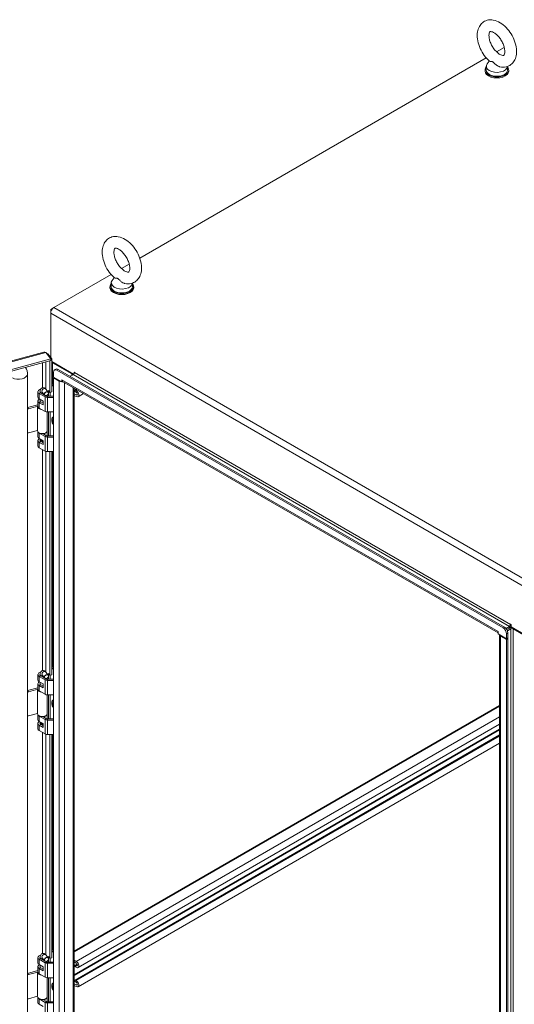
# Model space of a CAD drawing. Header units: inches. Extents: x 16 to 427, y 4 to 276.
# Tile 110 of 111: x 390 to 408, y 217 to 252. Entities that reach past the tile are written whole.
import ezdxf

# ---------------------------------------------------------------- set-up
doc = ezdxf.new("R2010")
doc.units = ezdxf.units.IN
doc.header["$LTSCALE"] = 26
doc.header["$MEASUREMENT"] = 0
doc.layers.add('Visible (ANSI)', color=7, linetype='Continuous', lineweight=5)
doc.layers.add('Visible Narrow (ANSI)', color=7, linetype='Continuous', lineweight=5)

msp = doc.modelspace()

# ---------------------------------------------------------------- linework, layer by layer
at = {"layer": 'Visible (ANSI)'}
for p, q in [((407.5746, 251.2292), (407.8513, 251.3889)), ((394.6818, 243.7855), (407.1974, 251.0114)), ((407.2009, 250.7109), (407.2009, 250.5713)), ((407.3078, 250.898), (407.2332, 250.7998)), ((407.9673, 250.7035), (407.9673, 250.5713)), ((407.1565, 250.5713), (407.1565, 250.5363)), ((408.0117, 250.5713), (408.0117, 250.5363)), ((394.0279, 243.408), (394.3046, 243.5677)), ((391.5846, 241.9973), (393.6507, 243.1902)), ((393.6543, 242.8897), (393.6543, 242.7501)), ((393.7612, 243.0768), (393.6866, 242.9786)), ((394.4206, 242.8823), (394.4206, 242.7501)), ((393.6098, 242.7501), (393.6098, 242.7152)), ((394.4651, 242.7501), (394.4651, 242.7152)), ((391.5846, 241.9973), (391.4672, 241.9296)), ((391.4672, 241.9296), (391.4672, 241.794)), ((391.5016, 241.9097), (391.4672, 241.9296)), ((391.4672, 240.2), (391.4672, 241.794)), ((369.4414, 234.5265), (391.2158, 240.3887)), ((391.2956, 240.3738), (391.4784, 240.1474)), ((391.3337, 240.3267), (391.3593, 240.3336)), ((391.506, 240.1519), (391.3593, 240.3336)), ((391.4784, 240.1474), (369.6308, 234.2655)), ((391.4784, 240.0904), (369.6308, 234.2085)), ((391.4427, 238.9353), (391.4427, 240.0808)), ((391.4784, 240.1445), (391.506, 240.1519)), ((391.4784, 240.0904), (391.4784, 240.1474)), ((391.506, 240.1519), (391.506, 238.9523)), ((391.506, 240.0502), (392.2969, 239.5936)), ((391.5352, 240.0048), (392.2303, 239.6035)), ((390.6267, 195.2997), (390.6267, 239.5989)), ((391.5688, 239.4899), (391.5688, 239.6709)), ((391.6536, 239.7777), (391.6042, 239.7492)), ((391.6897, 239.7407), (407.8067, 230.4356)), ((391.7391, 239.7692), (407.856, 230.4641)), ((392.3099, 239.6104), (392.3099, 239.6669)), ((391.5388, 239.2346), (391.5688, 239.2173)), ((391.5688, 239.4899), (391.8711, 239.3154)), ((391.5688, 239.4614), (391.5935, 239.4757)), ((391.7765, 239.3415), (391.5688, 239.4614)), ((391.5688, 239.4614), (391.5688, 195.1181)), ((391.8711, 239.3154), (391.8711, 239.3964)), ((391.8711, 239.3964), (391.8712, 239.3963)), ((391.8711, 239.3154), (391.9019, 239.3332)), ((391.8712, 239.3963), (391.8712, 239.3962)), ((407.6253, 230.2552), (391.8989, 239.3349)), ((392.1736, 239.5184), (392.2796, 239.5796)), ((391.0074, 238.9636), (391.0074, 238.7715)), ((391.0553, 238.8968), (391.2696, 238.7731)), ((391.0854, 238.9434), (391.0854, 238.9636)), ((391.1057, 238.9259), (391.2376, 238.8497)), ((391.1587, 238.9475), (391.2461, 238.8392)), ((391.1949, 238.8743), (391.1949, 238.9026)), ((391.2054, 238.8896), (391.2134, 238.8724)), ((391.2134, 238.8637), (391.2134, 238.8724)), ((391.2917, 239.0549), (391.3792, 238.9466)), ((391.3885, 238.9277), (391.3885, 239.0024)), ((391.3885, 239.0024), (391.4427, 238.9353)), ((391.3885, 238.7949), (391.3885, 238.899)), ((391.506, 238.9523), (391.4427, 238.9353)), ((391.4518, 238.9377), (391.4518, 238.7949)), ((391.506, 239.1954), (391.5688, 239.1592)), ((392.3189, 239.0924), (392.3189, 195.2341)), ((392.3189, 238.8876), (392.391, 238.8459)), ((392.3964, 239.0476), (392.3465, 239.0188)), ((392.3647, 239.017), (392.391, 239.0018)), ((392.391, 238.9426), (392.3647, 238.9578)), ((392.6583, 238.8965), (392.4569, 238.7802)), ((391.0074, 238.6319), (391.0074, 238.4398)), ((391.0553, 238.7048), (391.195, 238.6241)), ((391.195, 238.4845), (391.0553, 238.5651)), ((391.0854, 238.6117), (391.0854, 238.6874)), ((391.1057, 238.5942), (391.195, 238.5426)), ((391.195, 238.5802), (391.1949, 238.5804)), ((391.1949, 238.5426), (391.1949, 238.5804)), ((391.195, 238.6241), (391.195, 238.4845)), ((391.289, 238.82), (391.3199, 238.8022)), ((391.3345, 238.8318), (391.3345, 238.7967)), ((391.3502, 238.7949), (391.5688, 238.7949)), ((391.3502, 238.7539), (391.5688, 238.7539)), ((392.391, 238.7867), (392.3189, 238.8284)), ((390.6291, 238.3876), (391.0074, 238.4895)), ((390.6638, 238.3447), (391.0075, 238.4372)), ((390.9965, 238.4224), (390.9965, 237.5495)), ((391.0089, 238.4272), (390.9967, 238.4275)), ((391.0553, 238.3731), (391.2696, 238.2494)), ((391.3454, 238.2302), (391.3454, 237.5495)), ((391.3502, 238.2301), (391.5688, 238.2301)), ((391.3885, 237.3634), (391.3885, 238.2301)), ((391.4518, 238.2301), (391.4518, 237.3634)), ((390.6267, 237.4845), (390.6305, 237.4798)), ((390.9965, 237.5614), (390.6638, 237.4718)), ((391.0074, 237.5144), (391.0074, 237.34)), ((391.2696, 237.3416), (391.0553, 237.4653)), ((391.2134, 237.4409), (391.2086, 237.4511)), ((391.3345, 237.5144), (391.3345, 237.3651)), ((391.0074, 237.2003), (391.0074, 237.0083)), ((391.0553, 237.2732), (391.195, 237.1926)), ((391.195, 237.0529), (391.0553, 237.1336)), ((391.1039, 237.1637), (391.1039, 237.1874)), ((391.1057, 237.1626), (391.195, 237.111)), ((391.1279, 237.2173), (391.1236, 237.2148)), ((391.1279, 237.207), (391.1279, 237.2314)), ((391.1841, 237.449), (391.3199, 237.3706)), ((391.1949, 237.4428), (391.1949, 237.4497)), ((391.195, 237.1486), (391.1949, 237.1488)), ((391.1949, 237.1111), (391.1949, 237.1488)), ((391.195, 237.1926), (391.195, 237.0529)), ((391.2134, 237.4321), (391.2134, 237.4409)), ((391.3502, 237.3634), (391.5688, 237.3634)), ((391.5688, 237.3223), (391.3502, 237.3223)), ((391.2696, 236.8178), (391.0553, 236.9415)), ((391.5688, 236.7986), (391.3502, 236.7986)), ((391.4427, 228.7224), (391.4427, 236.7986)), ((391.506, 236.7986), (391.506, 228.7394)), ((407.9132, 230.4145), (408.0337, 230.484)), ((407.9415, 230.3738), (408.0337, 230.4271)), ((408.0337, 230.4271), (407.9415, 230.3738)), ((407.9626, 230.329), (408.083, 230.3986)), ((408.0942, 230.5539), (408.0942, 230.473)), ((408.0942, 230.473), (408.8461, 230.0389)), ((408.1737, 230.3986), (408.7781, 230.0496)), ((407.6252, 230.3007), (407.6252, 230.3006)), ((407.6252, 230.3007), (407.6253, 230.3006)), ((407.6253, 230.3006), (407.6253, 230.2197)), ((407.6253, 230.2197), (407.9276, 230.0451)), ((407.6807, 185.8479), (407.6807, 230.1877)), ((407.7199, 230.1365), (407.9276, 230.0166)), ((407.9276, 230.2261), (407.9276, 230.0451)), ((407.9276, 230.0451), (407.977, 230.0736)), ((407.977, 230.0451), (407.9276, 230.0166)), ((407.9276, 230.0166), (407.9276, 185.6734)), ((407.977, 230.0451), (407.9523, 230.0594)), ((407.977, 230.0736), (407.977, 230.2546)), ((407.977, 230.0451), (407.977, 185.7019)), ((391.506, 228.9825), (391.5688, 228.9463)), ((391.5388, 229.0217), (391.5688, 229.0044)), ((391.0074, 228.7507), (391.0074, 228.5586)), ((391.0553, 228.6839), (391.2696, 228.5602)), ((391.0854, 228.7305), (391.0854, 228.7507)), ((391.1057, 228.713), (391.2376, 228.6368)), ((391.1587, 228.7345), (391.2461, 228.6262)), ((391.1949, 228.6614), (391.1949, 228.6896)), ((391.2054, 228.6767), (391.2134, 228.6595)), ((391.2134, 228.6508), (391.2134, 228.6595)), ((391.289, 228.6071), (391.3199, 228.5893)), ((391.2917, 228.842), (391.3792, 228.7337)), ((391.3345, 228.6189), (391.3345, 228.5837)), ((391.3502, 228.582), (391.5688, 228.582)), ((391.3885, 228.7147), (391.3885, 228.7895)), ((391.3885, 228.7895), (391.4427, 228.7224)), ((391.3885, 228.582), (391.3885, 228.6861)), ((391.506, 228.7394), (391.4427, 228.7224)), ((391.4518, 228.7248), (391.4518, 228.582)), ((390.6291, 228.1747), (391.0074, 228.2766)), ((390.6638, 228.1318), (391.0075, 228.2243)), ((390.9965, 228.2095), (390.9965, 227.3366)), ((391.0089, 228.2142), (390.9967, 228.2146)), ((391.0074, 228.419), (391.0074, 228.2269)), ((391.0553, 228.4919), (391.195, 228.4112)), ((391.195, 228.2716), (391.0553, 228.3522)), ((391.0854, 228.3988), (391.0854, 228.4745)), ((391.1057, 228.3813), (391.195, 228.3297)), ((391.195, 228.3673), (391.1949, 228.3675)), ((391.1949, 228.3297), (391.1949, 228.3675)), ((391.195, 228.4112), (391.195, 228.2716)), ((391.3502, 228.5409), (391.5688, 228.5409)), ((391.0553, 228.1602), (391.2696, 228.0365)), ((391.3454, 228.0173), (391.3454, 227.3366)), ((391.3502, 228.0172), (391.5688, 228.0172)), ((391.3885, 227.1505), (391.3885, 228.0172)), ((391.4518, 228.0172), (391.4518, 227.1505)), ((407.6807, 227.6335), (392.3189, 218.7643)), ((390.6267, 227.2716), (390.6305, 227.2669)), ((390.9965, 227.3484), (390.6638, 227.2589)), ((391.0074, 227.3014), (391.0074, 227.1271)), ((391.2696, 227.1286), (391.0553, 227.2524)), ((391.1841, 227.2361), (391.3199, 227.1577)), ((391.1949, 227.2299), (391.1949, 227.2368)), ((391.2134, 227.2279), (391.2086, 227.2382)), ((391.2134, 227.2192), (391.2134, 227.2279)), ((391.3345, 227.3014), (391.3345, 227.1522)), ((391.3502, 227.1505), (391.5688, 227.1505)), ((391.0074, 226.9874), (391.0074, 226.7954)), ((391.0553, 227.0603), (391.195, 226.9797)), ((391.195, 226.84), (391.0553, 226.9206)), ((391.1039, 226.9507), (391.1039, 226.9745)), ((391.1057, 226.9497), (391.195, 226.8981)), ((391.1279, 227.0044), (391.1236, 227.0019)), ((391.1279, 226.994), (391.1279, 227.0184)), ((391.195, 226.9357), (391.1949, 226.9359)), ((391.1949, 226.8982), (391.1949, 226.9359)), ((391.195, 226.9797), (391.195, 226.84)), ((391.5688, 227.1094), (391.3502, 227.1094)), ((407.6807, 226.9637), (392.4569, 218.1742)), ((391.2696, 226.6049), (391.0553, 226.7286)), ((391.5688, 226.5856), (391.3502, 226.5856)), ((391.4427, 218.5094), (391.4427, 226.5856)), ((391.506, 226.5856), (391.506, 218.5265)), ((407.6807, 226.5733), (392.3465, 217.7201)), ((407.6807, 226.2709), (392.4569, 217.4814)), ((391.2917, 218.6291), (391.3792, 218.5208)), ((391.506, 218.7696), (391.5688, 218.7333)), ((391.5388, 218.8088), (391.5688, 218.7914)), ((391.0074, 218.5377), (391.0074, 218.3457)), ((391.0553, 218.471), (391.2696, 218.3473)), ((391.0553, 218.2789), (391.195, 218.1983)), ((391.0854, 218.5176), (391.0854, 218.5377)), ((391.0854, 218.1859), (391.0854, 218.2616)), ((391.1057, 218.5), (391.2376, 218.4238)), ((391.1587, 218.5216), (391.2461, 218.4133)), ((391.1949, 218.4485), (391.1949, 218.4767)), ((391.2054, 218.4638), (391.2134, 218.4466)), ((391.2134, 218.4378), (391.2134, 218.4466)), ((391.289, 218.3942), (391.3199, 218.3763)), ((391.3345, 218.4059), (391.3345, 218.3708)), ((391.3502, 218.3691), (391.5688, 218.3691)), ((391.3502, 218.328), (391.5688, 218.328)), ((391.3885, 218.5018), (391.3885, 218.5766)), ((391.3885, 218.5766), (391.4427, 218.5094)), ((391.3885, 218.3691), (391.3885, 218.4731)), ((391.506, 218.5265), (391.4427, 218.5094)), ((391.4518, 218.5119), (391.4518, 218.3691)), ((392.3189, 218.4374), (392.391, 218.3958)), ((392.391, 218.3366), (392.3189, 218.3782)), ((392.4231, 218.3007), (392.3469, 218.2567)), ((392.365, 218.2549), (392.391, 218.2399)), ((390.6291, 217.9618), (391.0074, 218.0637)), ((390.6638, 217.9188), (391.0075, 218.0114)), ((390.9965, 217.9965), (390.9965, 217.1236)), ((391.0089, 218.0013), (390.9967, 218.0017)), ((391.0074, 218.206), (391.0074, 218.014)), ((391.195, 218.0586), (391.0553, 218.1393)), ((391.0553, 217.9472), (391.2696, 217.8235)), ((391.1057, 218.1683), (391.195, 218.1167)), ((391.195, 218.1543), (391.1949, 218.1545)), ((391.1949, 218.1168), (391.1949, 218.1545)), ((391.195, 218.1983), (391.195, 218.0586)), ((392.391, 218.1807), (392.365, 218.1957)), ((391.3454, 217.8043), (391.3454, 217.1236)), ((391.3502, 217.8043), (391.5688, 217.8043)), ((391.3885, 216.9375), (391.3885, 217.8043)), ((391.4518, 217.8043), (391.4518, 216.9375)), ((392.3189, 217.5888), (392.391, 217.5472)), ((392.3647, 217.7183), (392.391, 217.703)), ((392.391, 217.6438), (392.3647, 217.659)), ((392.391, 217.488), (392.3189, 217.5296)), ((390.6267, 217.0587), (390.6305, 217.054)), ((390.9965, 217.1355), (390.6638, 217.0459)), ((391.0074, 217.0885), (391.0074, 216.9142)), ((391.2696, 216.9157), (391.0553, 217.0394)), ((391.0553, 216.8474), (391.195, 216.7667)), ((391.1841, 217.0232), (391.3199, 216.9448)), ((391.1949, 217.0169), (391.1949, 217.0239)), ((391.2134, 217.015), (391.2086, 217.0253)), ((391.2134, 217.0063), (391.2134, 217.015)), ((391.3345, 217.0885), (391.3345, 216.9393)), ((391.3502, 216.9375), (391.5688, 216.9375)), ((391.5688, 216.8965), (391.3502, 216.8965))]:
    msp.add_line(p, q, dxfattribs=at)
for centre, major_axis, ratio, start_param, end_param in [((407.5841, 250.5713), (-0.4276, 0), 0.5773503, 5.8230671, 9.8848962), ((407.5841, 250.7109), (0.3832, 0), 0.5773503, 2.728149, 6.249374), ((407.5841, 250.5363), (-0.4276, 0), 0.5773503, 0, 3.1415927), ((407.5841, 250.5713), (0.3832, 0), 0.5773503, 3.1415927, 6.2831853), ((394.0374, 242.7501), (-0.4276, 0), 0.5773503, 5.8230671, 9.8848962), ((394.0374, 242.8897), (0.3832, 0), 0.5773503, 2.728149, 6.249374), ((394.0374, 242.7152), (-0.4276, 0), 0.5773503, 0, 3.1415927), ((394.0374, 242.7501), (0.3832, 0), 0.5773503, 3.1415927, 6.2831853), ((391.5846, 241.8618), (0.083, 0.1438), 0.5773503, 0.7853982, 2.3561945), ((391.6526, 240.0726), (0.166, 0), 0.5773503, 3.6297685, 3.9269908), ((390.045, 239.4511), (0.499, 0.403), 0.7399972, 5.8145965, 6.2494819), ((391.6897, 239.6011), (-0.0855, 0.1481), 0.5773503, 5.4977871, 7.0685835), ((391.7391, 239.6296), (-0.0855, 0.1481), 0.5773503, 5.4977871, 6.2831853), ((392.1849, 239.5773), (0.0641, 0), 0.5773503, 5.4977871, 7.0685835), ((392.2796, 239.632), (0.0321, 0.0556), 0.5773503, 3.9269908, 5.4977871), ((392.3174, 239.6626), (-0.00535, 0.00926), 0.5773503, 3.9269908, 7.0685835), ((391.5388, 239.1648), (-0.0428, 0.0741), 0.5773503, 5.4977871, 6.0710142), ((391.8712, 239.3962), (-0.1339, 0), 0.5773503, 0.7853982, 1.5239213), ((391.9659, 239.4509), (-0.067, -0.116), 0.5773503, 5.4977871, 6.2831853), ((391.8712, 239.3962), (-0.1339, 0), 0.5773503, 1.6161549, 1.9291159), ((391.171, 238.9636), (-0.1635, 0), 0.5773503, 5.1339138, 7.0685835), ((391.171, 238.9636), (-0.0924, 0), 0.5773503, 5.8723254, 7.0685835), ((391.171, 238.9636), (0.1635, 0), 0.5773503, 4.9747922, 5.0078342), ((392.3647, 238.9874), (-0.0181, 0.0314), 0.5773503, 5.4977871, 8.6393798), ((392.391, 238.8942), (0.0659, -0.1141), 0.5773503, 5.4977871, 8.6393798), ((392.391, 238.8942), (0.0296, -0.0513), 0.5773503, 5.4977871, 8.6393798), ((391.171, 238.6319), (-0.1635, 0), 0.5773503, 5.4517458, 7.0685835), ((391.171, 238.7715), (-0.1635, 0), 0.5773503, 0, 0.7853982), ((391.171, 238.6319), (-0.0924, 0), 0.5773503, 5.8958687, 7.0685835), ((391.171, 238.6319), (0.0924, 0), 0.5773503, 4.9747922, 4.9758159), ((391.3502, 238.8196), (0.1139, 0), 0.5773503, 3.9269908, 4.712389), ((391.3502, 238.8196), (0.0428, 0), 0.5773503, 3.9269908, 4.712389), ((390.6291, 238.3527), (-0.0333, -0.0269), 0.7399972, 4.1736827, 4.2344526), ((390.6638, 238.3098), (0.0333, 0.0269), 0.7399972, 1.03209, 2.3052872), ((391.171, 238.4224), (-0.1745, 0), 0.5773503, 6.232336, 7.687158), ((391.171, 238.4398), (-0.1635, 0), 0.5773503, 0, 0.7853982), ((391.3502, 238.2959), (0.1139, 0), 0.5773503, 3.9269908, 4.712389), ((390.6638, 237.5067), (-0.0333, -0.0269), 0.7399972, 6.0420781, 7.3152753), ((391.171, 237.5495), (-0.1745, 0), 0.5773503, 0, 2.0071286), ((391.171, 237.532), (-0.1635, 0), 0.5773503, 0.2855661, 0.7853982), ((391.171, 237.532), (0.1635, 0), 0.5773503, 4.9747922, 5.9976192), ((391.171, 237.5495), (0.1745, 0), 0.5773503, 5.1487213, 6.2831853), ((391.171, 237.2003), (-0.1635, 0), 0.5773503, 5.4517458, 7.0685835), ((391.171, 237.34), (-0.1635, 0), 0.5773503, 0, 0.7853982), ((391.171, 237.2003), (-0.0924, 0), 0.5773503, 5.4162152, 7.0685835), ((391.171, 237.148), (-0.0855, 0), 0.5773503, 5.6144844, 5.8147445), ((391.171, 237.1874), (-0.0671, 0), 0.5773503, 5.4977871, 8.2208582), ((391.171, 237.207), (-0.0431, 0), 0.5773503, 0, 2.1627464), ((391.171, 237.148), (0.0671, 0), 0.5773503, 5.0633296, 5.0778071), ((391.171, 237.2003), (0.0924, 0), 0.5773503, 4.9747922, 4.9758159), ((391.3502, 237.3881), (-0.1139, 0), 0.5773503, 0.7853982, 1.5707963), ((391.3502, 237.3881), (0.0428, 0), 0.5773503, 3.9269908, 4.712389), ((391.171, 237.0083), (-0.1635, 0), 0.5773503, 0, 0.7853982), ((391.3502, 236.8643), (-0.1139, 0), 0.5773503, 0.7853982, 1.5707963), ((407.8067, 230.296), (0.0855, -0.1481), 0.5773503, 0.7853982, 2.3561945), ((407.856, 230.3245), (-0.0855, 0.1481), 0.5773503, 3.9269908, 5.4977871), ((408.0337, 230.5364), (0.0321, 0.0556), 0.5773503, 3.9269908, 5.4977871), ((408.0337, 230.5364), (0.067, 0.116), 0.5773503, 3.9269908, 4.6196289), ((408.1284, 230.3724), (-0.1339, 0), 0.5773503, 4.6655139, 5.4977871), ((408.0866, 230.5582), (-0.00535, 0.00926), 0.5773503, 3.9269908, 7.0685835), ((408.1284, 230.3724), (0.0641, 0), 0.5773503, 0.7853982, 2.3561945), ((407.7199, 230.3553), (-0.067, -0.116), 0.5773503, 5.4977871, 5.5429952), ((407.8146, 230.1912), (-0.1339, 0), 0.5773503, 0.0468751, 0.7853982), ((391.5388, 228.9519), (-0.0428, 0.0741), 0.5773503, 5.4977871, 6.0710142), ((391.171, 228.7507), (-0.1635, 0), 0.5773503, 5.1339138, 7.0685835), ((391.171, 228.7507), (-0.0924, 0), 0.5773503, 5.8723254, 7.0685835), ((391.171, 228.7507), (0.1635, 0), 0.5773503, 4.9747922, 5.0078342), ((391.3502, 228.6067), (0.0428, 0), 0.5773503, 3.9269908, 4.712389), ((391.171, 228.2095), (-0.1745, 0), 0.5773503, 6.232336, 7.687158), ((391.171, 228.419), (-0.1635, 0), 0.5773503, 5.4517458, 7.0685835), ((391.171, 228.5586), (-0.1635, 0), 0.5773503, 0, 0.7853982), ((391.171, 228.2269), (-0.1635, 0), 0.5773503, 0, 0.7853982), ((391.171, 228.419), (-0.0924, 0), 0.5773503, 5.8958687, 7.0685835), ((391.171, 228.419), (0.0924, 0), 0.5773503, 4.9747922, 4.9758159), ((391.3502, 228.6067), (0.1139, 0), 0.5773503, 3.9269908, 4.712389), ((390.6291, 228.1398), (-0.0333, -0.0269), 0.7399972, 4.1736827, 4.2344526), ((390.6638, 228.0968), (0.0333, 0.0269), 0.7399972, 1.03209, 2.3052872), ((391.3502, 228.083), (0.1139, 0), 0.5773503, 3.9269908, 4.712389), ((390.6638, 227.2938), (-0.0333, -0.0269), 0.7399972, 6.0420781, 7.3152753), ((391.171, 227.3366), (-0.1745, 0), 0.5773503, 0, 2.0071286), ((391.171, 227.3191), (-0.1635, 0), 0.5773503, 0.2855661, 0.7853982), ((391.171, 227.3191), (0.1635, 0), 0.5773503, 4.9747922, 5.9976192), ((391.171, 227.3366), (0.1745, 0), 0.5773503, 5.1487213, 6.2831853), ((391.3502, 227.1752), (0.0428, 0), 0.5773503, 3.9269908, 4.712389), ((391.171, 226.9874), (-0.1635, 0), 0.5773503, 5.4517458, 7.0685835), ((391.171, 227.1271), (-0.1635, 0), 0.5773503, 0, 0.7853982), ((391.171, 226.7954), (-0.1635, 0), 0.5773503, 0, 0.7853982), ((391.171, 226.9874), (-0.0924, 0), 0.5773503, 5.4162152, 7.0685835), ((391.171, 226.935), (-0.0855, 0), 0.5773503, 5.6144844, 5.8147445), ((391.171, 226.9745), (-0.0671, 0), 0.5773503, 5.4977871, 8.2208582), ((391.171, 226.994), (-0.0431, 0), 0.5773503, 0, 2.1627464), ((391.171, 226.935), (0.0671, 0), 0.5773503, 5.0633296, 5.0778071), ((391.171, 226.9874), (0.0924, 0), 0.5773503, 4.9747922, 4.9758159), ((391.3502, 227.1752), (-0.1139, 0), 0.5773503, 0.7853982, 1.5707963), ((391.3502, 226.6514), (-0.1139, 0), 0.5773503, 0.7853982, 1.5707963), ((391.171, 218.5377), (-0.1635, 0), 0.5773503, 5.1339138, 7.0685835), ((391.5388, 218.7389), (-0.0428, 0.0741), 0.5773503, 5.4977871, 6.0710142), ((391.171, 218.206), (-0.1635, 0), 0.5773503, 5.4517458, 7.0685835), ((391.171, 218.3457), (-0.1635, 0), 0.5773503, 0, 0.7853982), ((391.171, 218.5377), (-0.0924, 0), 0.5773503, 5.8723254, 7.0685835), ((391.171, 218.5377), (0.1635, 0), 0.5773503, 4.9747922, 5.0078342), ((391.3502, 218.3938), (0.1139, 0), 0.5773503, 3.9269908, 4.712389), ((391.3502, 218.3938), (0.0428, 0), 0.5773503, 3.9269908, 4.712389), ((392.365, 218.2253), (-0.0181, 0.0314), 0.5773503, 5.4977871, 8.6393798), ((392.391, 218.2882), (0.0659, -0.1141), 0.5773503, 5.4977871, 8.6393798), ((392.391, 218.2882), (0.0296, -0.0513), 0.5773503, 5.4977871, 8.6393798), ((390.6291, 217.9269), (-0.0333, -0.0269), 0.7399972, 4.1736827, 4.2344526), ((390.6638, 217.8839), (0.0333, 0.0269), 0.7399972, 1.03209, 2.3052872), ((391.171, 217.9965), (-0.1745, 0), 0.5773503, 6.232336, 7.687158), ((391.171, 218.014), (-0.1635, 0), 0.5773503, 0, 0.7853982), ((391.171, 218.206), (-0.0924, 0), 0.5773503, 5.8958687, 7.0685835), ((391.171, 218.206), (0.0924, 0), 0.5773503, 4.9747922, 4.9758159), ((391.3502, 217.87), (0.1139, 0), 0.5773503, 3.9269908, 4.712389), ((392.3647, 217.6887), (-0.0181, 0.0314), 0.5773503, 5.4977871, 8.6393798), ((392.391, 217.5955), (0.0659, -0.1141), 0.5773503, 5.4977871, 8.6393798), ((392.391, 217.5955), (0.0296, -0.0513), 0.5773503, 5.4977871, 8.6393798), ((390.6638, 217.0809), (-0.0333, -0.0269), 0.7399972, 6.0420781, 7.3152753), ((391.171, 217.1236), (-0.1745, 0), 0.5773503, 0, 2.0071286), ((391.171, 216.9142), (-0.1635, 0), 0.5773503, 0, 0.7853982), ((391.171, 217.1062), (-0.1635, 0), 0.5773503, 0.2855661, 0.7853982), ((391.171, 217.1062), (0.1635, 0), 0.5773503, 4.9747922, 5.9976192), ((391.171, 217.1236), (0.1745, 0), 0.5773503, 5.1487213, 6.2831853), ((391.3502, 216.9622), (-0.1139, 0), 0.5773503, 0.7853982, 1.5707963), ((391.3502, 216.9622), (0.0428, 0), 0.5773503, 3.9269908, 4.712389)]:
    msp.add_ellipse(centre, major_axis=major_axis, ratio=ratio, start_param=start_param, end_param=end_param, dxfattribs=at)
for centre, major_axis in [((391.3127, 238.8929), (0.0665, 0.0537)), ((391.3156, 238.8893), (0.0612, 0.0494)), ((391.3127, 228.68), (0.0665, 0.0537)), ((391.3156, 228.6764), (0.0612, 0.0494)), ((391.3127, 218.4671), (0.0665, 0.0537)), ((391.3156, 218.4635), (0.0612, 0.0494))]:
    msp.add_ellipse(centre, major_axis=major_axis, ratio=0.7399972, dxfattribs=at)
for points, knots in [([(407.6899, 250.6894), (407.7654, 250.6733), (407.845, 250.6715), (407.9826, 250.7048), (408.0407, 250.7321), (408.138, 250.8064), (408.1776, 250.852), (408.243, 250.9598), (408.2659, 251.0232), (408.2959, 251.1693), (408.2983, 251.2533), (408.2804, 251.4307), (408.2581, 251.5245), (408.1923, 251.7074), (408.149, 251.7965), (408.0458, 251.9629), (407.9861, 252.0403), (407.8536, 252.1774), (407.7807, 252.2371), (407.625, 252.3304), (407.5421, 252.3645), (407.3805, 252.3922), (407.3024, 252.3906), (407.1687, 252.3525), (407.1125, 252.3232), (407.0184, 252.2458), (406.9804, 252.1987), (406.918, 252.0875), (406.8966, 252.0222), (406.8706, 251.8725), (406.8705, 251.7869), (406.8931, 251.6077), (406.9176, 251.514), (406.9873, 251.3319), (407.0323, 251.2437), (407.1385, 251.0795), (407.1995, 251.0035), (407.2822, 250.9215), (407.2982, 250.9064), (407.3145, 250.892)], [0.3057307, 0.3057307, 0.3057307, 0.3057307, 0.6170372, 0.6170372, 0.8597967, 0.8597967, 1.0924846, 1.0924846, 1.3619288, 1.3619288, 1.6936624, 1.6936624, 2.0537723, 2.0537723, 2.4101839, 2.4101839, 2.7642474, 2.7642474, 3.122335, 3.122335, 3.4795998, 3.4795998, 3.7832162, 3.7832162, 4.0226311, 4.0226311, 4.2569395, 4.2569395, 4.531737, 4.531737, 4.8684161, 4.8684161, 5.228757, 5.228757, 5.5846921, 5.5846921, 5.9388864, 5.9388864, 6.0216226, 6.0216226, 6.0216226, 6.0216226]), ([(407.6902, 251.1404), (407.719, 251.1238), (407.7453, 251.113), (407.7873, 251.1014), (407.803, 251.1004), (407.8257, 251.102), (407.8285, 251.104), (407.836, 251.1094), (407.8416, 251.1142), (407.8559, 251.1425), (407.8634, 251.1648), (407.8708, 251.222), (407.8715, 251.2549), (407.8645, 251.3299), (407.8565, 251.3723), (407.8309, 251.4627), (407.8128, 251.5107), (407.7675, 251.6062), (407.74, 251.6537), (407.6792, 251.7418), (407.6458, 251.7824), (407.5781, 251.8516), (407.5439, 251.8804), (407.4805, 251.924), (407.4512, 251.9393), (407.4023, 251.9582), (407.3825, 251.9622), (407.353, 251.9642), (407.3453, 251.962), (407.3347, 251.9579), (407.3308, 251.9571), (407.3135, 251.925), (407.3056, 251.903), (407.2976, 251.8461), (407.2967, 251.8137), (407.303, 251.7394), (407.3105, 251.6973), (407.3354, 251.6075), (407.353, 251.5596), (407.3976, 251.464), (407.4247, 251.4163), (407.485, 251.3277), (407.5182, 251.2867), (407.5859, 251.2166), (407.6202, 251.1872), (407.6656, 251.1554), (407.6781, 251.1474), (407.6902, 251.1404)], [0, 0, 0, 0, 0.2551645, 0.2551645, 0.5092581, 0.5092581, 0.8431278, 0.8431278, 1.1465557, 1.1465557, 1.4329652, 1.4329652, 1.6841854, 1.6841854, 1.94465, 1.94465, 2.2166849, 2.2166849, 2.4954073, 2.4954073, 2.7741335, 2.7741335, 3.0459349, 3.0459349, 3.3055332, 3.3055332, 3.5566885, 3.5566885, 3.8397805, 3.8397805, 4.2705114, 4.2705114, 4.564109, 4.564109, 4.8152663, 4.8152663, 5.0752168, 5.0752168, 5.3468471, 5.3468471, 5.6254206, 5.6254206, 5.9042854, 5.9042854, 6.1765021, 6.1765021, 6.2831853, 6.2831853, 6.2831853, 6.2831853]), ([(407.4341, 250.8701), (407.4275, 250.874), (407.4209, 250.8769), (407.4001, 250.8836), (407.3867, 250.8846), (407.3534, 250.8859), (407.3312, 250.8846), (407.3175, 250.8899), (407.3158, 250.8909), (407.3145, 250.892)], [0.91423809, 0.91423809, 0.91423809, 0.91423809, 0.9520549, 0.9520549, 1.03110369, 1.03110369, 1.1787345, 1.1787345, 1.20559338, 1.20559338, 1.20559338, 1.20559338]), ([(407.6899, 250.6894), (407.681, 250.6913), (407.672, 250.6938), (407.6373, 250.7055), (407.6125, 250.7185), (407.5564, 250.7561), (407.5293, 250.7817), (407.4872, 250.8242), (407.4684, 250.8449), (407.4445, 250.8636), (407.4393, 250.8672), (407.4341, 250.8701)], [0.56406313, 0.56406313, 0.56406313, 0.56406313, 0.59143372, 0.59143372, 0.67079373, 0.67079373, 0.78259067, 0.78259067, 0.8847232, 0.8847232, 0.91423809, 0.91423809, 0.91423809, 0.91423809]), ([(394.1433, 242.8682), (394.2187, 242.8521), (394.2984, 242.8503), (394.4359, 242.8836), (394.494, 242.9109), (394.5913, 242.9852), (394.6309, 243.0308), (394.6963, 243.1386), (394.7192, 243.2021), (394.7492, 243.3482), (394.7516, 243.4321), (394.7337, 243.6096), (394.7114, 243.7033), (394.6456, 243.8862), (394.6023, 243.9753), (394.4992, 244.1417), (394.4395, 244.2191), (394.3069, 244.3563), (394.234, 244.4159), (394.0784, 244.5093), (393.9954, 244.5433), (393.8338, 244.571), (393.7557, 244.5694), (393.6221, 244.5313), (393.5658, 244.502), (393.4718, 244.4246), (393.4337, 244.3775), (393.3713, 244.2663), (393.35, 244.201), (393.3239, 244.0514), (393.3238, 243.9657), (393.3464, 243.7866), (393.3709, 243.6928), (393.4406, 243.5108), (393.4856, 243.4225), (393.5918, 243.2583), (393.6528, 243.1823), (393.7356, 243.1003), (393.7516, 243.0853), (393.7679, 243.0708)], [0.3057307, 0.3057307, 0.3057307, 0.3057307, 0.6170372, 0.6170372, 0.8597967, 0.8597967, 1.0924846, 1.0924846, 1.3619288, 1.3619288, 1.6936624, 1.6936624, 2.0537723, 2.0537723, 2.4101839, 2.4101839, 2.7642474, 2.7642474, 3.122335, 3.122335, 3.4795998, 3.4795998, 3.7832162, 3.7832162, 4.0226311, 4.0226311, 4.2569395, 4.2569395, 4.531737, 4.531737, 4.8684161, 4.8684161, 5.228757, 5.228757, 5.5846921, 5.5846921, 5.9388864, 5.9388864, 6.0216226, 6.0216226, 6.0216226, 6.0216226]), ([(394.1435, 243.3192), (394.1723, 243.3026), (394.1986, 243.2918), (394.2407, 243.2802), (394.2563, 243.2793), (394.279, 243.2808), (394.2818, 243.2828), (394.2893, 243.2882), (394.2949, 243.293), (394.3092, 243.3213), (394.3167, 243.3436), (394.3241, 243.4008), (394.3248, 243.4337), (394.3178, 243.5087), (394.3098, 243.5511), (394.2842, 243.6415), (394.2661, 243.6895), (394.2208, 243.7851), (394.1934, 243.8326), (394.1325, 243.9207), (394.0991, 243.9612), (394.0314, 244.0304), (393.9972, 244.0592), (393.9338, 244.1029), (393.9045, 244.1182), (393.8556, 244.1371), (393.8358, 244.141), (393.8064, 244.143), (393.7987, 244.1408), (393.788, 244.1367), (393.7841, 244.136), (393.7669, 244.1038), (393.7589, 244.0819), (393.751, 244.0249), (393.75, 243.9925), (393.7563, 243.9183), (393.7638, 243.8762), (393.7887, 243.7863), (393.8064, 243.7384), (393.8509, 243.6428), (393.878, 243.5951), (393.9383, 243.5065), (393.9716, 243.4655), (394.0392, 243.3954), (394.0735, 243.366), (394.1189, 243.3342), (394.1314, 243.3262), (394.1435, 243.3192)], [0, 0, 0, 0, 0.2551645, 0.2551645, 0.5092581, 0.5092581, 0.8431278, 0.8431278, 1.1465557, 1.1465557, 1.4329652, 1.4329652, 1.6841854, 1.6841854, 1.94465, 1.94465, 2.2166849, 2.2166849, 2.4954073, 2.4954073, 2.7741335, 2.7741335, 3.0459349, 3.0459349, 3.3055332, 3.3055332, 3.5566885, 3.5566885, 3.8397805, 3.8397805, 4.2705114, 4.2705114, 4.564109, 4.564109, 4.8152663, 4.8152663, 5.0752168, 5.0752168, 5.3468471, 5.3468471, 5.6254206, 5.6254206, 5.9042854, 5.9042854, 6.1765021, 6.1765021, 6.2831853, 6.2831853, 6.2831853, 6.2831853]), ([(393.8874, 243.049), (393.8808, 243.0528), (393.8742, 243.0557), (393.8535, 243.0624), (393.84, 243.0634), (393.8068, 243.0647), (393.7845, 243.0634), (393.7708, 243.0687), (393.7691, 243.0697), (393.7679, 243.0708)], [0.91423809, 0.91423809, 0.91423809, 0.91423809, 0.9520549, 0.9520549, 1.03110369, 1.03110369, 1.1787345, 1.1787345, 1.20559338, 1.20559338, 1.20559338, 1.20559338]), ([(394.1433, 242.8682), (394.1343, 242.8701), (394.1253, 242.8726), (394.0907, 242.8843), (394.0658, 242.8973), (394.0097, 242.935), (393.9826, 242.9606), (393.9405, 243.003), (393.9218, 243.0237), (393.8978, 243.0424), (393.8926, 243.046), (393.8874, 243.049)], [0.56406313, 0.56406313, 0.56406313, 0.56406313, 0.59143372, 0.59143372, 0.67079373, 0.67079373, 0.78259067, 0.78259067, 0.8847232, 0.8847232, 0.91423809, 0.91423809, 0.91423809, 0.91423809]), ([(390.6267, 239.5989), (390.6267, 239.6019), (390.6267, 239.6048), (390.6266, 239.6108), (390.6265, 239.6138), (390.6263, 239.6198), (390.6262, 239.6228), (390.6259, 239.6289), (390.6258, 239.6319), (390.6254, 239.6379), (390.6252, 239.6409), (390.6249, 239.6439)], [3.141592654, 3.141592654, 3.141592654, 3.141592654, 3.155616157, 3.155616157, 3.169639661, 3.169639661, 3.183663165, 3.183663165, 3.197686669, 3.197686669, 3.211710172, 3.211710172, 3.211710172, 3.211710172]), ([(391.0854, 238.9636), (391.0854, 238.9792), (391.0866, 238.9945), (391.0933, 239.0264), (391.0985, 239.0432), (391.1191, 239.0725), (391.13, 239.0839), (391.1552, 239.0986), (391.1672, 239.103), (391.1908, 239.1069), (391.2022, 239.1067), (391.2244, 239.1031), (391.2347, 239.0994), (391.2556, 239.0891), (391.265, 239.082), (391.2801, 239.0684), (391.2862, 239.0618), (391.2917, 239.0549)], [3.1415927, 3.1415927, 3.1415927, 3.1415927, 3.4557519, 3.4557519, 3.7699112, 3.7699112, 3.956994, 3.956994, 4.0838244, 4.0838244, 4.204253, 4.204253, 4.3440619, 4.3440619, 4.5385315, 4.5385315, 4.712389, 4.712389, 4.712389, 4.712389]), ([(391.158, 238.9482), (391.158, 238.9482), (391.158, 238.9482), (391.1581, 238.9481), (391.1583, 238.9478), (391.1587, 238.9475)], [4.619635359, 4.619635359, 4.619635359, 4.619635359, 4.642630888, 4.642630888, 4.71238898, 4.71238898, 4.71238898, 4.71238898]), ([(391.5688, 237.7531), (391.5578, 237.769), (391.548, 237.786), (391.5292, 237.8263), (391.5212, 237.85), (391.5113, 237.8983), (391.5094, 237.923), (391.5123, 237.9503), (391.5127, 237.953), (391.5131, 237.9557)], [2.2169643, 2.2169643, 2.2169643, 2.2169643, 2.505841, 2.505841, 2.8796407, 2.8796407, 3.2565182, 3.2565182, 3.2983884, 3.2983884, 3.2983884, 3.2983884]), ([(391.0854, 228.7507), (391.0854, 228.7663), (391.0866, 228.7816), (391.0933, 228.8134), (391.0985, 228.8303), (391.1191, 228.8595), (391.13, 228.871), (391.1552, 228.8857), (391.1672, 228.8901), (391.1908, 228.894), (391.2022, 228.8938), (391.2244, 228.8902), (391.2347, 228.8865), (391.2556, 228.8762), (391.265, 228.8691), (391.2801, 228.8555), (391.2862, 228.8489), (391.2917, 228.842)], [3.1415927, 3.1415927, 3.1415927, 3.1415927, 3.4557519, 3.4557519, 3.7699112, 3.7699112, 3.956994, 3.956994, 4.0838244, 4.0838244, 4.204253, 4.204253, 4.3440619, 4.3440619, 4.5385315, 4.5385315, 4.712389, 4.712389, 4.712389, 4.712389]), ([(391.158, 228.7353), (391.158, 228.7353), (391.158, 228.7353), (391.1581, 228.7352), (391.1583, 228.7349), (391.1587, 228.7345)], [4.619635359, 4.619635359, 4.619635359, 4.619635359, 4.642630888, 4.642630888, 4.71238898, 4.71238898, 4.71238898, 4.71238898]), ([(391.5688, 227.5401), (391.5578, 227.5561), (391.548, 227.5731), (391.5292, 227.6134), (391.5212, 227.6371), (391.5113, 227.6854), (391.5094, 227.71), (391.5123, 227.7373), (391.5127, 227.7401), (391.5131, 227.7428)], [2.2169643, 2.2169643, 2.2169643, 2.2169643, 2.505841, 2.505841, 2.8796407, 2.8796407, 3.2565182, 3.2565182, 3.2983884, 3.2983884, 3.2983884, 3.2983884]), ([(391.0854, 218.5377), (391.0854, 218.5533), (391.0866, 218.5687), (391.0933, 218.6005), (391.0985, 218.6174), (391.1191, 218.6466), (391.13, 218.6581), (391.1552, 218.6728), (391.1672, 218.6772), (391.1908, 218.6811), (391.2022, 218.6809), (391.2244, 218.6773), (391.2347, 218.6735), (391.2556, 218.6632), (391.265, 218.6562), (391.2801, 218.6426), (391.2862, 218.6359), (391.2917, 218.6291)], [3.1415927, 3.1415927, 3.1415927, 3.1415927, 3.4557519, 3.4557519, 3.7699112, 3.7699112, 3.956994, 3.956994, 4.0838244, 4.0838244, 4.204253, 4.204253, 4.3440619, 4.3440619, 4.5385315, 4.5385315, 4.712389, 4.712389, 4.712389, 4.712389]), ([(391.158, 218.5224), (391.158, 218.5224), (391.158, 218.5224), (391.1581, 218.5222), (391.1583, 218.522), (391.1587, 218.5216)], [4.619635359, 4.619635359, 4.619635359, 4.619635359, 4.642630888, 4.642630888, 4.71238898, 4.71238898, 4.71238898, 4.71238898]), ([(391.5688, 217.3272), (391.5578, 217.3432), (391.548, 217.3601), (391.5292, 217.4004), (391.5212, 217.4242), (391.5113, 217.4725), (391.5094, 217.4971), (391.5123, 217.5244), (391.5127, 217.5272), (391.5131, 217.5299)], [2.2169643, 2.2169643, 2.2169643, 2.2169643, 2.505841, 2.505841, 2.8796407, 2.8796407, 3.2565182, 3.2565182, 3.2983884, 3.2983884, 3.2983884, 3.2983884])]:
    msp.add_open_spline(points, degree=3, knots=knots, dxfattribs=at)
for points in [[(391.2158, 240.3887), (391.2403, 240.3952), (391.2679, 240.3897), (391.2956, 240.3738)], [(391.3593, 240.3336), (391.3498, 240.3386), (391.336, 240.3424), (391.3192, 240.3443)], [(390.6142, 239.711), (390.6026, 239.7582), (390.583, 239.8027), (390.5562, 239.8421)]]:
    msp.add_open_spline(points, degree=3, dxfattribs=at)
at = {"layer": 'Visible Narrow (ANSI)'}
for p, q in [((408.8461, 231.7603), (391.4672, 241.794)), ((391.5846, 241.9973), (408.9635, 231.9636)), ((391.2956, 240.3738), (369.448, 234.4919)), ((391.1682, 239.1025), (391.1682, 240.0069)), ((391.296, 240.0413), (391.296, 239.0496)), ((391.5599, 240.0191), (391.5352, 240.0048)), ((391.5352, 240.0048), (391.5352, 239.2365)), ((391.6897, 239.7407), (391.7391, 239.7692)), ((392.2303, 239.6035), (392.255, 239.6178)), ((392.2303, 239.5512), (392.2303, 239.6035)), ((392.3174, 239.6713), (392.3099, 239.6669)), ((408.079, 230.5626), (392.325, 239.6582)), ((391.506, 239.2157), (391.5388, 239.2346)), ((391.7765, 239.3415), (391.8011, 239.3558)), ((391.7765, 194.9982), (391.7765, 239.3415)), ((391.8712, 239.3962), (407.6252, 230.3006)), ((391.9659, 239.2962), (391.9659, 194.9982)), ((408.0337, 230.484), (392.2796, 239.5796)), ((391.0553, 238.8968), (391.1057, 238.9259)), ((391.0553, 238.7048), (391.0553, 238.8968)), ((392.2796, 195.1794), (392.2796, 239.1151)), ((392.4071, 239.0415), (392.3647, 239.017)), ((392.4334, 239.0263), (392.391, 239.0018)), ((391.0553, 238.5651), (391.1057, 238.5942)), ((391.0553, 238.3731), (391.0553, 238.5651)), ((391.2696, 238.7731), (391.3199, 238.8022)), ((391.2696, 238.2494), (391.2696, 238.7731)), ((391.3502, 238.7539), (391.3502, 238.7949)), ((391.3502, 238.2301), (391.3502, 238.7539)), ((392.4329, 238.8701), (392.391, 238.8459)), ((390.6638, 238.3447), (390.6291, 238.3876)), ((391.0553, 237.4653), (391.0637, 237.4701)), ((391.0553, 237.2732), (391.0553, 237.4653)), ((391.0553, 237.1336), (391.1057, 237.1626)), ((391.0553, 236.9415), (391.0553, 237.1336)), ((391.2696, 237.3416), (391.3199, 237.3706)), ((391.2696, 236.8178), (391.2696, 237.3416)), ((391.3502, 237.3223), (391.3502, 237.3634)), ((391.3502, 236.7986), (391.3502, 237.3223)), ((391.1682, 228.8896), (391.1682, 236.8764)), ((391.296, 236.8065), (391.296, 228.8367)), ((391.5352, 236.7986), (391.5352, 229.0236)), ((407.856, 230.4641), (407.8067, 230.4356)), ((408.0337, 230.4271), (408.0337, 230.484)), ((408.083, 230.3986), (408.0337, 230.4271)), ((408.0866, 230.567), (408.079, 230.5626)), ((408.083, 186.0553), (408.083, 230.3986)), ((408.1984, 230.4128), (408.1737, 230.3986)), ((408.1737, 230.3986), (408.1737, 186.0553)), ((407.6252, 230.3006), (407.6253, 230.3006)), ((407.7446, 230.1508), (407.7199, 230.1365)), ((407.7199, 230.1365), (407.7199, 185.7933)), ((407.9276, 230.2261), (407.977, 230.2546)), ((391.506, 229.0027), (391.5388, 229.0217)), ((391.0553, 228.6839), (391.1057, 228.713)), ((391.0553, 228.4919), (391.0553, 228.6839)), ((391.2696, 228.5602), (391.3199, 228.5893)), ((391.3502, 228.5409), (391.3502, 228.582)), ((391.0553, 228.3522), (391.1057, 228.3813)), ((391.0553, 228.1602), (391.0553, 228.3522)), ((391.2696, 228.0365), (391.2696, 228.5602)), ((391.3502, 228.0172), (391.3502, 228.5409)), ((390.6638, 228.1318), (390.6291, 228.1747)), ((407.6807, 227.6046), (392.3189, 218.7354)), ((391.0553, 227.2524), (391.0637, 227.2571)), ((391.0553, 227.0603), (391.0553, 227.2524)), ((391.2696, 227.1286), (391.3199, 227.1577)), ((391.3502, 227.1094), (391.3502, 227.1505)), ((407.6807, 227.2233), (392.391, 218.3958)), ((391.0553, 226.9206), (391.1057, 226.9497)), ((391.0553, 226.7286), (391.0553, 226.9206)), ((391.2696, 226.6049), (391.2696, 227.1286)), ((391.3502, 226.5856), (391.3502, 227.1094)), ((391.1682, 218.6767), (391.1682, 226.6635)), ((391.296, 226.5935), (391.296, 218.6238)), ((391.5352, 226.5856), (391.5352, 218.8107)), ((407.6807, 226.7772), (392.3189, 217.908)), ((407.6807, 226.756), (392.3189, 217.8868)), ((407.6807, 226.561), (392.3647, 217.7183)), ((407.6807, 226.5305), (392.391, 217.703)), ((391.506, 218.7898), (391.5388, 218.8088)), ((391.0553, 218.471), (391.1057, 218.5)), ((391.0553, 218.2789), (391.0553, 218.471)), ((391.2696, 218.3473), (391.3199, 218.3763)), ((391.2696, 217.8235), (391.2696, 218.3473)), ((391.3502, 218.328), (391.3502, 218.3691)), ((391.3502, 217.8043), (391.3502, 218.328)), ((392.4275, 218.291), (392.365, 218.2549)), ((392.4329, 218.2641), (392.391, 218.2399)), ((390.6638, 217.9188), (390.6291, 217.9618)), ((391.0553, 218.1393), (391.1057, 218.1683)), ((391.0553, 217.9472), (391.0553, 218.1393)), ((392.4329, 217.5713), (392.391, 217.5472)), ((391.0553, 217.0394), (391.0637, 217.0442)), ((391.0553, 216.8474), (391.0553, 217.0394)), ((391.2696, 216.9157), (391.3199, 216.9448)), ((391.2696, 216.392), (391.2696, 216.9157)), ((391.3502, 216.8965), (391.3502, 216.9375)), ((391.3502, 216.3727), (391.3502, 216.8965))]:
    msp.add_line(p, q, dxfattribs=at)
for centre, major_axis, ratio, start_param, end_param in [((390.3031, 239.5989), (0.3236, 0), 0.5773503, 3.9674506, 6.2831853), ((391.171, 238.9636), (-0.0855, 0), 0.5773503, 0, 1.7353078), ((391.2252, 239.0012), (0.0665, 0.0537), 0.7399972, 0, 3.1415927), ((391.6699, 237.8438), (-0.1166, 0.2019), 0.5773503, 6.1579396, 7.9792274), ((391.6645, 237.8407), (-0.1084, 0.1877), 0.5773503, 6.1718646, 6.9117878), ((391.6447, 237.8293), (-0.0813, 0.1408), 0.5773503, 6.2196665, 7.9175005), ((391.6499, 237.8323), (-0.0724, 0.1255), 0.5773503, 0.1284908, 1.4423055), ((391.171, 228.7507), (-0.0855, 0), 0.5773503, 0, 1.7353078), ((391.2252, 228.7883), (0.0665, 0.0537), 0.7399972, 0, 3.1415927), ((391.6699, 227.6309), (-0.1166, 0.2019), 0.5773503, 6.1579396, 7.9792274), ((391.6645, 227.6278), (-0.1084, 0.1877), 0.5773503, 6.1718646, 6.9117878), ((391.6447, 227.6164), (-0.0813, 0.1408), 0.5773503, 6.2196665, 7.9175005), ((391.6499, 227.6194), (-0.0724, 0.1255), 0.5773503, 0.1284908, 1.4423055), ((391.2252, 218.5754), (0.0665, 0.0537), 0.7399972, 0, 3.1415927), ((391.171, 218.5377), (-0.0855, 0), 0.5773503, 0, 1.7353078), ((391.6699, 217.418), (-0.1166, 0.2019), 0.5773503, 6.1579396, 7.9792274), ((391.6645, 217.4148), (-0.1084, 0.1877), 0.5773503, 6.1718646, 6.9117878), ((391.6447, 217.4035), (-0.0813, 0.1408), 0.5773503, 6.2196665, 7.9175005), ((391.6499, 217.4064), (-0.0724, 0.1255), 0.5773503, 0.1284908, 1.4423055)]:
    msp.add_ellipse(centre, major_axis=major_axis, ratio=ratio, start_param=start_param, end_param=end_param, dxfattribs=at)

doc.saveas('drawing.dxf')
